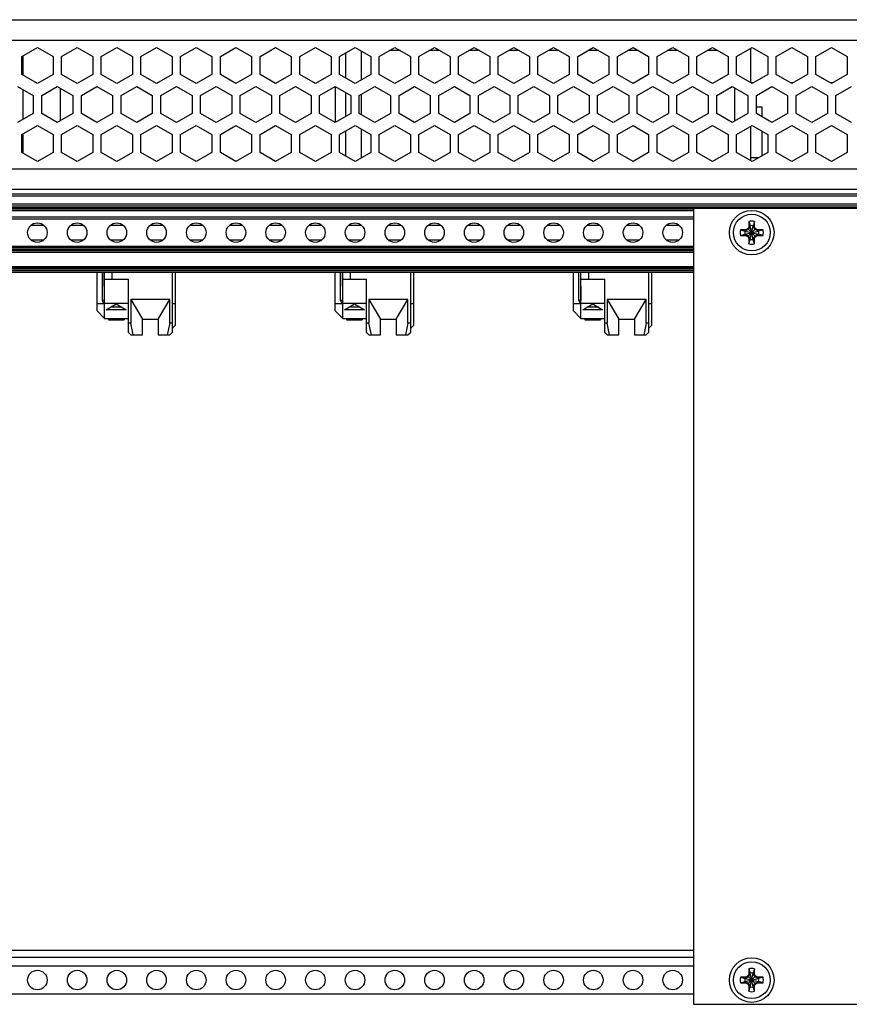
# Model space of a CAD drawing. Header units: inches. Extents: x 0 to 34, y 0 to 22.
# Tile 17 of 20: x 19.4 to 21.5, y 11.2 to 13.7. Entities that reach past the tile are written whole.
import ezdxf

# ---------------------------------------------------------------- set-up
doc = ezdxf.new("R2010")
doc.units = ezdxf.units.IN
doc.header["$LTSCALE"] = 1.87
doc.header["$MEASUREMENT"] = 0
doc.layers.get('0').update_dxf_attribs({"linetype": 'CONTINUOUS'})
doc.layers.add('02___PRT_ALL_AXES', color=7, linetype='CONTINUOUS')

msp = doc.modelspace()

# ---------------------------------------------------------------- linework, layer by layer
at = {"color": 7, "linetype": 'CONTINUOUS'}
for p, q in [((13.4049, 13.6675), (22.8656, 13.6675)), ((13.8961, 13.6163), (22.3744, 13.6163)), ((19.4459, 13.5751), (19.4852, 13.5978)), ((19.4852, 13.5978), (19.5246, 13.5751)), ((19.5459, 13.5751), (19.5852, 13.5978)), ((19.5852, 13.5978), (19.6246, 13.5751)), ((19.6459, 13.5751), (19.6852, 13.5978)), ((19.6852, 13.5978), (19.7246, 13.5751)), ((19.7459, 13.5751), (19.7852, 13.5978)), ((19.7852, 13.5978), (19.8246, 13.5751)), ((19.8459, 13.5751), (19.8852, 13.5978)), ((19.8852, 13.5978), (19.9246, 13.5751)), ((19.9459, 13.5751), (19.9852, 13.5978)), ((19.9852, 13.5978), (20.0246, 13.5751)), ((20.0459, 13.5751), (20.0852, 13.5978)), ((20.0852, 13.5978), (20.1246, 13.5751)), ((20.1459, 13.5751), (20.1852, 13.5978)), ((20.1852, 13.5978), (20.2246, 13.5751)), ((20.2459, 13.5751), (20.2852, 13.5978)), ((20.2852, 13.5978), (20.3246, 13.5751)), ((20.3459, 13.5751), (20.3852, 13.5978)), ((20.3852, 13.5978), (20.4246, 13.5751)), ((20.4459, 13.5751), (20.4852, 13.5978)), ((20.4852, 13.5978), (20.5246, 13.5751)), ((20.5459, 13.5751), (20.5852, 13.5978)), ((20.5852, 13.5978), (20.6246, 13.5751)), ((20.6459, 13.5751), (20.6852, 13.5978)), ((20.6852, 13.5978), (20.7246, 13.5751)), ((20.7459, 13.5751), (20.7852, 13.5978)), ((20.7852, 13.5978), (20.8246, 13.5751)), ((20.8459, 13.5751), (20.8852, 13.5978)), ((20.8852, 13.5978), (20.9246, 13.5751)), ((20.9459, 13.5751), (20.9852, 13.5978)), ((20.9852, 13.5978), (21.0246, 13.5751)), ((21.0459, 13.5751), (21.0852, 13.5978)), ((21.0852, 13.5978), (21.1246, 13.5751)), ((21.1459, 13.5751), (21.1852, 13.5978)), ((21.1852, 13.5978), (21.2246, 13.5751)), ((21.2459, 13.5751), (21.2852, 13.5978)), ((21.2852, 13.5978), (21.3246, 13.5751)), ((21.3459, 13.5751), (21.3852, 13.5978)), ((21.3852, 13.5978), (21.4246, 13.5751)), ((21.4459, 13.5751), (21.4852, 13.5978)), ((21.4852, 13.5978), (21.5246, 13.5751)), ((19.4459, 13.5296), (19.4459, 13.5751)), ((19.5246, 13.5751), (19.5246, 13.5296)), ((19.5459, 13.5296), (19.5459, 13.5751)), ((19.6246, 13.5751), (19.6246, 13.5296)), ((19.6459, 13.5296), (19.6459, 13.5751)), ((19.7246, 13.5751), (19.7246, 13.5296)), ((19.7459, 13.5296), (19.7459, 13.5751)), ((19.8246, 13.5751), (19.8246, 13.5296)), ((19.8459, 13.5296), (19.8459, 13.5751)), ((19.9246, 13.5751), (19.9246, 13.5296)), ((19.9459, 13.5296), (19.9459, 13.5751)), ((20.0246, 13.5751), (20.0246, 13.5296)), ((20.0459, 13.5296), (20.0459, 13.5751)), ((20.1246, 13.5751), (20.1246, 13.5296)), ((20.1459, 13.5296), (20.1459, 13.5751)), ((20.2246, 13.5751), (20.2246, 13.5296)), ((20.2459, 13.5296), (20.2459, 13.5751)), ((20.3006, 13.5889), (20.3006, 13.5157)), ((20.3246, 13.5751), (20.3246, 13.5296)), ((20.3459, 13.5296), (20.3459, 13.5751)), ((20.3984, 13.5902), (20.3721, 13.5902)), ((20.4246, 13.5751), (20.4246, 13.5296)), ((20.4459, 13.5296), (20.4459, 13.5751)), ((20.4984, 13.5902), (20.4721, 13.5902)), ((20.5246, 13.5751), (20.5246, 13.5296)), ((20.5459, 13.5296), (20.5459, 13.5751)), ((20.5984, 13.5902), (20.5721, 13.5902)), ((20.6246, 13.5751), (20.6246, 13.5296)), ((20.6459, 13.5296), (20.6459, 13.5751)), ((20.6984, 13.5902), (20.6721, 13.5902)), ((20.7246, 13.5751), (20.7246, 13.5296)), ((20.7459, 13.5296), (20.7459, 13.5751)), ((20.7984, 13.5902), (20.7721, 13.5902)), ((20.8246, 13.5751), (20.8246, 13.5296)), ((20.8459, 13.5296), (20.8459, 13.5751)), ((20.8984, 13.5902), (20.8721, 13.5902)), ((20.9246, 13.5751), (20.9246, 13.5296)), ((20.9459, 13.5296), (20.9459, 13.5751)), ((20.9984, 13.5902), (20.9721, 13.5902)), ((21.0246, 13.5751), (21.0246, 13.5296)), ((21.0459, 13.5296), (21.0459, 13.5751)), ((21.0984, 13.5902), (21.0721, 13.5902)), ((21.1246, 13.5751), (21.1246, 13.5296)), ((21.1459, 13.5296), (21.1459, 13.5751)), ((21.1984, 13.5902), (21.1721, 13.5902)), ((21.2246, 13.5751), (21.2246, 13.5296)), ((21.2459, 13.5296), (21.2459, 13.5751)), ((21.3246, 13.5751), (21.3246, 13.5296)), ((21.3459, 13.5296), (21.3459, 13.5751)), ((21.4246, 13.5751), (21.4246, 13.5296)), ((21.4459, 13.5296), (21.4459, 13.5751)), ((21.5246, 13.5751), (21.5246, 13.5296)), ((19.4852, 13.5069), (19.4459, 13.5296)), ((19.5246, 13.5296), (19.4852, 13.5069)), ((19.5852, 13.5069), (19.5459, 13.5296)), ((19.6246, 13.5296), (19.5852, 13.5069)), ((19.6852, 13.5069), (19.6459, 13.5296)), ((19.7246, 13.5296), (19.6852, 13.5069)), ((19.7852, 13.5069), (19.7459, 13.5296)), ((19.8246, 13.5296), (19.7852, 13.5069)), ((19.8852, 13.5069), (19.8459, 13.5296)), ((19.9246, 13.5296), (19.8852, 13.5069)), ((19.9852, 13.5069), (19.9459, 13.5296)), ((20.0246, 13.5296), (19.9852, 13.5069)), ((20.0852, 13.5069), (20.0459, 13.5296)), ((20.1246, 13.5296), (20.0852, 13.5069)), ((20.1852, 13.5069), (20.1459, 13.5296)), ((20.2246, 13.5296), (20.1852, 13.5069)), ((20.2852, 13.5069), (20.2459, 13.5296)), ((20.3246, 13.5296), (20.2852, 13.5069)), ((20.3852, 13.5069), (20.3459, 13.5296)), ((20.4246, 13.5296), (20.3852, 13.5069)), ((20.4852, 13.5069), (20.4459, 13.5296)), ((20.5246, 13.5296), (20.4852, 13.5069)), ((20.5852, 13.5069), (20.5459, 13.5296)), ((20.6246, 13.5296), (20.5852, 13.5069)), ((20.6852, 13.5069), (20.6459, 13.5296)), ((20.7246, 13.5296), (20.6852, 13.5069)), ((20.7852, 13.5069), (20.7459, 13.5296)), ((20.8246, 13.5296), (20.7852, 13.5069)), ((20.8852, 13.5069), (20.8459, 13.5296)), ((20.9246, 13.5296), (20.8852, 13.5069)), ((20.9852, 13.5069), (20.9459, 13.5296)), ((21.0246, 13.5296), (20.9852, 13.5069)), ((21.0852, 13.5069), (21.0459, 13.5296)), ((21.1246, 13.5296), (21.0852, 13.5069)), ((21.1852, 13.5069), (21.1459, 13.5296)), ((21.2246, 13.5296), (21.1852, 13.5069)), ((21.2852, 13.5069), (21.2459, 13.5296)), ((21.3246, 13.5296), (21.2852, 13.5069)), ((21.3852, 13.5069), (21.3459, 13.5296)), ((21.4246, 13.5296), (21.3852, 13.5069)), ((21.4852, 13.5069), (21.4459, 13.5296)), ((21.5246, 13.5296), (21.4852, 13.5069)), ((19.4352, 13.4994), (19.4746, 13.4767)), ((19.4959, 13.4767), (19.5352, 13.4994)), ((19.5352, 13.4994), (19.5746, 13.4767)), ((19.5959, 13.4767), (19.6352, 13.4994)), ((19.6352, 13.4994), (19.6746, 13.4767)), ((19.6959, 13.4767), (19.7352, 13.4994)), ((19.7352, 13.4994), (19.7746, 13.4767)), ((19.7959, 13.4767), (19.8352, 13.4994)), ((19.8352, 13.4994), (19.8746, 13.4767)), ((19.8959, 13.4767), (19.9352, 13.4994)), ((19.9352, 13.4994), (19.9746, 13.4767)), ((19.9959, 13.4767), (20.0352, 13.4994)), ((20.0352, 13.4994), (20.0746, 13.4767)), ((20.0959, 13.4767), (20.1352, 13.4994)), ((20.1352, 13.4994), (20.1746, 13.4767)), ((20.1959, 13.4767), (20.2352, 13.4994)), ((20.2352, 13.4994), (20.2746, 13.4767)), ((20.2959, 13.4767), (20.3352, 13.4994)), ((20.3352, 13.4994), (20.3746, 13.4767)), ((20.3959, 13.4767), (20.4352, 13.4994)), ((20.4352, 13.4994), (20.4746, 13.4767)), ((20.4959, 13.4767), (20.5352, 13.4994)), ((20.5352, 13.4994), (20.5746, 13.4767)), ((20.5959, 13.4767), (20.6352, 13.4994)), ((20.6352, 13.4994), (20.6746, 13.4767)), ((20.6959, 13.4767), (20.7352, 13.4994)), ((20.7352, 13.4994), (20.7746, 13.4767)), ((20.7959, 13.4767), (20.8352, 13.4994)), ((20.8352, 13.4994), (20.8746, 13.4767)), ((20.8959, 13.4767), (20.9352, 13.4994)), ((20.9352, 13.4994), (20.9746, 13.4767)), ((20.9959, 13.4767), (21.0352, 13.4994)), ((21.0352, 13.4994), (21.0746, 13.4767)), ((21.0959, 13.4767), (21.1352, 13.4994)), ((21.1352, 13.4994), (21.1746, 13.4767)), ((21.1959, 13.4767), (21.2352, 13.4994)), ((21.2352, 13.4994), (21.2746, 13.4767)), ((21.2415, 13.4121), (21.2415, 13.4957)), ((21.2959, 13.4767), (21.3352, 13.4994)), ((21.3352, 13.4994), (21.3746, 13.4767)), ((21.3959, 13.4767), (21.4352, 13.4994)), ((21.4352, 13.4994), (21.4746, 13.4767)), ((21.4959, 13.4767), (21.5352, 13.4994)), ((19.4746, 13.4767), (19.4746, 13.4312)), ((19.4959, 13.4312), (19.4959, 13.4767)), ((19.5746, 13.4767), (19.5746, 13.4312)), ((19.5959, 13.4312), (19.5959, 13.4767)), ((19.6746, 13.4767), (19.6746, 13.4312)), ((19.6959, 13.4312), (19.6959, 13.4767)), ((19.7746, 13.4767), (19.7746, 13.4312)), ((19.7959, 13.4312), (19.7959, 13.4767)), ((19.8746, 13.4767), (19.8746, 13.4312)), ((19.8959, 13.4312), (19.8959, 13.4767)), ((19.9746, 13.4767), (19.9746, 13.4312)), ((19.9959, 13.4312), (19.9959, 13.4767)), ((20.0746, 13.4767), (20.0746, 13.4312)), ((20.0959, 13.4312), (20.0959, 13.4767)), ((20.1746, 13.4767), (20.1746, 13.4312)), ((20.1959, 13.4312), (20.1959, 13.4767)), ((20.2746, 13.4767), (20.2746, 13.4312)), ((20.2959, 13.4312), (20.2959, 13.4767)), ((20.3006, 13.4794), (20.3006, 13.4285)), ((20.3746, 13.4767), (20.3746, 13.4312)), ((20.3959, 13.4312), (20.3959, 13.4767)), ((20.4746, 13.4767), (20.4746, 13.4312)), ((20.4959, 13.4312), (20.4959, 13.4767)), ((20.5746, 13.4767), (20.5746, 13.4312)), ((20.5959, 13.4312), (20.5959, 13.4767)), ((20.6746, 13.4767), (20.6746, 13.4312)), ((20.6959, 13.4312), (20.6959, 13.4767)), ((20.7746, 13.4767), (20.7746, 13.4312)), ((20.7959, 13.4312), (20.7959, 13.4767)), ((20.8746, 13.4767), (20.8746, 13.4312)), ((20.8959, 13.4312), (20.8959, 13.4767)), ((20.9746, 13.4767), (20.9746, 13.4312)), ((20.9959, 13.4312), (20.9959, 13.4767)), ((21.0746, 13.4767), (21.0746, 13.4312)), ((21.0959, 13.4312), (21.0959, 13.4767)), ((21.1746, 13.4767), (21.1746, 13.4312)), ((21.1959, 13.4312), (21.1959, 13.4767)), ((21.2746, 13.4767), (21.2746, 13.4312)), ((21.2959, 13.4312), (21.2959, 13.4767)), ((21.3746, 13.4767), (21.3746, 13.4312)), ((21.3959, 13.4312), (21.3959, 13.4767)), ((21.4746, 13.4767), (21.4746, 13.4312)), ((21.4959, 13.4312), (21.4959, 13.4767)), ((21.3104, 13.4475), (21.2959, 13.4475)), ((21.3104, 13.4228), (21.3104, 13.4475)), ((19.4746, 13.4312), (19.4352, 13.4085)), ((19.5352, 13.4085), (19.4959, 13.4312)), ((19.5746, 13.4312), (19.5352, 13.4085)), ((19.6352, 13.4085), (19.5959, 13.4312)), ((19.6746, 13.4312), (19.6352, 13.4085)), ((19.7352, 13.4085), (19.6959, 13.4312)), ((19.7746, 13.4312), (19.7352, 13.4085)), ((19.8352, 13.4085), (19.7959, 13.4312)), ((19.8746, 13.4312), (19.8352, 13.4085)), ((19.9352, 13.4085), (19.8959, 13.4312)), ((19.9746, 13.4312), (19.9352, 13.4085)), ((20.0352, 13.4085), (19.9959, 13.4312)), ((20.0746, 13.4312), (20.0352, 13.4085)), ((20.1352, 13.4085), (20.0959, 13.4312)), ((20.1746, 13.4312), (20.1352, 13.4085)), ((20.2352, 13.4085), (20.1959, 13.4312)), ((20.2746, 13.4312), (20.2352, 13.4085)), ((20.3352, 13.4085), (20.2959, 13.4312)), ((20.3746, 13.4312), (20.3352, 13.4085)), ((20.4352, 13.4085), (20.3959, 13.4312)), ((20.4746, 13.4312), (20.4352, 13.4085)), ((20.5352, 13.4085), (20.4959, 13.4312)), ((20.5746, 13.4312), (20.5352, 13.4085)), ((20.6352, 13.4085), (20.5959, 13.4312)), ((20.6746, 13.4312), (20.6352, 13.4085)), ((20.7352, 13.4085), (20.6959, 13.4312)), ((20.7746, 13.4312), (20.7352, 13.4085)), ((20.8352, 13.4085), (20.7959, 13.4312)), ((20.8746, 13.4312), (20.8352, 13.4085)), ((20.9352, 13.4085), (20.8959, 13.4312)), ((20.9746, 13.4312), (20.9352, 13.4085)), ((21.0352, 13.4085), (20.9959, 13.4312)), ((21.0746, 13.4312), (21.0352, 13.4085)), ((21.1352, 13.4085), (21.0959, 13.4312)), ((21.1746, 13.4312), (21.1352, 13.4085)), ((21.2352, 13.4085), (21.1959, 13.4312)), ((21.2746, 13.4312), (21.2352, 13.4085)), ((21.3352, 13.4085), (21.2959, 13.4312)), ((21.3746, 13.4312), (21.3352, 13.4085)), ((21.4352, 13.4085), (21.3959, 13.4312)), ((21.4746, 13.4312), (21.4352, 13.4085)), ((21.5352, 13.4085), (21.4959, 13.4312)), ((19.4459, 13.3782), (19.4852, 13.401)), ((19.4852, 13.401), (19.5246, 13.3782)), ((19.5459, 13.3782), (19.5852, 13.401)), ((19.5852, 13.401), (19.6246, 13.3782)), ((19.6459, 13.3782), (19.6852, 13.401)), ((19.6852, 13.401), (19.7246, 13.3782)), ((19.7459, 13.3782), (19.7852, 13.401)), ((19.7852, 13.401), (19.8246, 13.3782)), ((19.8459, 13.3782), (19.8852, 13.401)), ((19.8852, 13.401), (19.9246, 13.3782)), ((19.9459, 13.3782), (19.9852, 13.401)), ((19.9852, 13.401), (20.0246, 13.3782)), ((20.0459, 13.3782), (20.0852, 13.401)), ((20.0852, 13.401), (20.1246, 13.3782)), ((20.1459, 13.3782), (20.1852, 13.401)), ((20.1852, 13.401), (20.2246, 13.3782)), ((20.2459, 13.3782), (20.2852, 13.401)), ((20.2852, 13.401), (20.3246, 13.3782)), ((20.3459, 13.3782), (20.3852, 13.401)), ((20.3852, 13.401), (20.4246, 13.3782)), ((20.4459, 13.3782), (20.4852, 13.401)), ((20.4852, 13.401), (20.5246, 13.3782)), ((20.5459, 13.3782), (20.5852, 13.401)), ((20.5852, 13.401), (20.6246, 13.3782)), ((20.6459, 13.3782), (20.6852, 13.401)), ((20.6852, 13.401), (20.7246, 13.3782)), ((20.7459, 13.3782), (20.7852, 13.401)), ((20.7852, 13.401), (20.8246, 13.3782)), ((20.8459, 13.3782), (20.8852, 13.401)), ((20.8852, 13.401), (20.9246, 13.3782)), ((20.9459, 13.3782), (20.9852, 13.401)), ((20.9852, 13.401), (21.0246, 13.3782)), ((21.0459, 13.3782), (21.0852, 13.401)), ((21.0852, 13.401), (21.1246, 13.3782)), ((21.1459, 13.3782), (21.1852, 13.401)), ((21.1852, 13.401), (21.2246, 13.3782)), ((21.2459, 13.3782), (21.2852, 13.401)), ((21.2852, 13.401), (21.3246, 13.3782)), ((21.3459, 13.3782), (21.3852, 13.401)), ((21.3852, 13.401), (21.4246, 13.3782)), ((21.4459, 13.3782), (21.4852, 13.401)), ((21.4852, 13.401), (21.5246, 13.3782)), ((19.4459, 13.3328), (19.4459, 13.3782)), ((19.5246, 13.3782), (19.5246, 13.3328)), ((19.5459, 13.3328), (19.5459, 13.3782)), ((19.6246, 13.3782), (19.6246, 13.3328)), ((19.6459, 13.3328), (19.6459, 13.3782)), ((19.7246, 13.3782), (19.7246, 13.3328)), ((19.7459, 13.3328), (19.7459, 13.3782)), ((19.8246, 13.3782), (19.8246, 13.3328)), ((19.8459, 13.3328), (19.8459, 13.3782)), ((19.9246, 13.3782), (19.9246, 13.3328)), ((19.9459, 13.3328), (19.9459, 13.3782)), ((20.0246, 13.3782), (20.0246, 13.3328)), ((20.0459, 13.3328), (20.0459, 13.3782)), ((20.1246, 13.3782), (20.1246, 13.3328)), ((20.1459, 13.3328), (20.1459, 13.3782)), ((20.2246, 13.3782), (20.2246, 13.3328)), ((20.2459, 13.3328), (20.2459, 13.3782)), ((20.3006, 13.3921), (20.3006, 13.3189)), ((20.3246, 13.3782), (20.3246, 13.3328)), ((20.3459, 13.3328), (20.3459, 13.3782)), ((20.4246, 13.3782), (20.4246, 13.3328)), ((20.4459, 13.3328), (20.4459, 13.3782)), ((20.5246, 13.3782), (20.5246, 13.3328)), ((20.5459, 13.3328), (20.5459, 13.3782)), ((20.6246, 13.3782), (20.6246, 13.3328)), ((20.6459, 13.3328), (20.6459, 13.3782)), ((20.7246, 13.3782), (20.7246, 13.3328)), ((20.7459, 13.3328), (20.7459, 13.3782)), ((20.8246, 13.3782), (20.8246, 13.3328)), ((20.8459, 13.3328), (20.8459, 13.3782)), ((20.9246, 13.3782), (20.9246, 13.3328)), ((20.9459, 13.3328), (20.9459, 13.3782)), ((21.0246, 13.3782), (21.0246, 13.3328)), ((21.0459, 13.3328), (21.0459, 13.3782)), ((21.1246, 13.3782), (21.1246, 13.3328)), ((21.1459, 13.3328), (21.1459, 13.3782)), ((21.2246, 13.3782), (21.2246, 13.3328)), ((21.2459, 13.3328), (21.2459, 13.3782)), ((21.3104, 13.3246), (21.3104, 13.3864)), ((21.3246, 13.3782), (21.3246, 13.3328)), ((21.3459, 13.3328), (21.3459, 13.3782)), ((21.4246, 13.3782), (21.4246, 13.3328)), ((21.4459, 13.3328), (21.4459, 13.3782)), ((21.5246, 13.3782), (21.5246, 13.3328)), ((19.4852, 13.31), (19.4459, 13.3328)), ((19.5246, 13.3328), (19.4852, 13.31)), ((19.5852, 13.31), (19.5459, 13.3328)), ((19.6246, 13.3328), (19.5852, 13.31)), ((19.6852, 13.31), (19.6459, 13.3328)), ((19.7246, 13.3328), (19.6852, 13.31)), ((19.7852, 13.31), (19.7459, 13.3328)), ((19.8246, 13.3328), (19.7852, 13.31)), ((19.8852, 13.31), (19.8459, 13.3328)), ((19.9246, 13.3328), (19.8852, 13.31)), ((19.9852, 13.31), (19.9459, 13.3328)), ((20.0246, 13.3328), (19.9852, 13.31)), ((20.0852, 13.31), (20.0459, 13.3328)), ((20.1246, 13.3328), (20.0852, 13.31)), ((20.1852, 13.31), (20.1459, 13.3328)), ((20.2246, 13.3328), (20.1852, 13.31)), ((20.2852, 13.31), (20.2459, 13.3328)), ((20.3246, 13.3328), (20.2852, 13.31)), ((20.3852, 13.31), (20.3459, 13.3328)), ((20.4246, 13.3328), (20.3852, 13.31)), ((20.4852, 13.31), (20.4459, 13.3328)), ((20.5246, 13.3328), (20.4852, 13.31)), ((20.5852, 13.31), (20.5459, 13.3328)), ((20.6246, 13.3328), (20.5852, 13.31)), ((20.6852, 13.31), (20.6459, 13.3328)), ((20.7246, 13.3328), (20.6852, 13.31)), ((20.7852, 13.31), (20.7459, 13.3328)), ((20.8246, 13.3328), (20.7852, 13.31)), ((20.8852, 13.31), (20.8459, 13.3328)), ((20.9246, 13.3328), (20.8852, 13.31)), ((20.9852, 13.31), (20.9459, 13.3328)), ((21.0246, 13.3328), (20.9852, 13.31)), ((21.0852, 13.31), (21.0459, 13.3328)), ((21.1246, 13.3328), (21.0852, 13.31)), ((21.1852, 13.31), (21.1459, 13.3328)), ((21.2246, 13.3328), (21.1852, 13.31)), ((21.2852, 13.31), (21.2459, 13.3328)), ((21.3246, 13.3328), (21.2852, 13.31)), ((21.3852, 13.31), (21.3459, 13.3328)), ((21.4246, 13.3328), (21.3852, 13.31)), ((21.4852, 13.31), (21.4459, 13.3328)), ((21.5246, 13.3328), (21.4852, 13.31)), ((21.3017, 13.3195), (21.2809, 13.3195)), ((22.3744, 13.291), (13.8961, 13.291)), ((22.3852, 13.228), (13.8852, 13.228)), ((13.8852, 13.2241), (22.3852, 13.2241)), ((22.3744, 13.2398), (13.8961, 13.2398)), ((22.3852, 13.2024), (13.8852, 13.2024)), ((13.8852, 13.1985), (22.3852, 13.1985)), ((13.9295, 13.1945), (22.341, 13.1945)), ((21.1372, 13.1899), (13.9295, 13.1899)), ((13.9295, 13.1867), (21.1372, 13.187)), ((13.9295, 13.1867), (21.1372, 13.1863)), ((22.3313, 13.1921), (21.1372, 13.1921)), ((21.1372, 13.1921), (21.1372, 11.1871)), ((21.1372, 13.1699), (13.9295, 13.1699)), ((13.9295, 13.166), (21.1372, 13.166)), ((19.4699, 13.1502), (19.5006, 13.1502)), ((19.5699, 13.1502), (19.6006, 13.1502)), ((19.6699, 13.1502), (19.7006, 13.1502)), ((19.7699, 13.1502), (19.8006, 13.1502)), ((19.8699, 13.1502), (19.9006, 13.1502)), ((19.9699, 13.1502), (20.0006, 13.1502)), ((20.0699, 13.1502), (20.1006, 13.1502)), ((20.1699, 13.1502), (20.2006, 13.1502)), ((20.2699, 13.1502), (20.3006, 13.1502)), ((20.3699, 13.1502), (20.4006, 13.1502)), ((20.4699, 13.1502), (20.5006, 13.1502)), ((20.5699, 13.1502), (20.6006, 13.1502)), ((20.6699, 13.1502), (20.7006, 13.1502)), ((20.7699, 13.1502), (20.8006, 13.1502)), ((20.8699, 13.1502), (20.9006, 13.1502)), ((20.9699, 13.1502), (21.0006, 13.1502)), ((21.0699, 13.1502), (21.1006, 13.1502)), ((21.2806, 13.1475), (21.2759, 13.1394)), ((21.277, 13.1594), (21.277, 13.1448)), ((21.277, 13.1594), (21.2806, 13.1482)), ((21.277, 13.1448), (21.2806, 13.1475)), ((21.2806, 13.1139), (21.2879, 13.1482)), ((21.2806, 13.1482), (21.2806, 13.1475)), ((21.2879, 13.1139), (21.2806, 13.1482)), ((21.2806, 13.1146), (21.2879, 13.1475)), ((21.2879, 13.1146), (21.2806, 13.1475)), ((21.2915, 13.1594), (21.2879, 13.1482)), ((21.2879, 13.1475), (21.2879, 13.1482)), ((21.2915, 13.1448), (21.2879, 13.1475)), ((21.2926, 13.1394), (21.2879, 13.1475)), ((21.2915, 13.1448), (21.2915, 13.1594)), ((21.2705, 13.1383), (21.2559, 13.1383)), ((21.2559, 13.1383), (21.2671, 13.1347)), ((21.2559, 13.1238), (21.2671, 13.1274)), ((21.2559, 13.1238), (21.2705, 13.1238)), ((21.2671, 13.1274), (21.3014, 13.1347)), ((21.2678, 13.1347), (21.2671, 13.1347)), ((21.2671, 13.1347), (21.3014, 13.1274)), ((21.2671, 13.1274), (21.2678, 13.1274)), ((21.2759, 13.1394), (21.2678, 13.1347)), ((21.2705, 13.1383), (21.2678, 13.1347)), ((21.2678, 13.1274), (21.3007, 13.1347)), ((21.2678, 13.1347), (21.3007, 13.1274)), ((21.2678, 13.1274), (21.2759, 13.1227)), ((21.2705, 13.1238), (21.2678, 13.1274)), ((21.2746, 13.1407), (21.2705, 13.1383)), ((21.2705, 13.1238), (21.2746, 13.1214)), ((21.277, 13.1448), (21.2746, 13.1407)), ((21.2746, 13.1214), (21.2939, 13.1407)), ((21.2746, 13.1407), (21.2939, 13.1214)), ((21.2746, 13.1214), (21.277, 13.1173)), ((21.2759, 13.1227), (21.2806, 13.1146)), ((21.2879, 13.1146), (21.2926, 13.1227)), ((21.2939, 13.1407), (21.2915, 13.1448)), ((21.2915, 13.1173), (21.2939, 13.1214)), ((21.3007, 13.1347), (21.2926, 13.1394)), ((21.2926, 13.1227), (21.3007, 13.1274)), ((21.298, 13.1383), (21.2939, 13.1407)), ((21.2939, 13.1214), (21.298, 13.1238)), ((21.3126, 13.1383), (21.298, 13.1383)), ((21.298, 13.1383), (21.3007, 13.1347)), ((21.298, 13.1238), (21.3007, 13.1274)), ((21.298, 13.1238), (21.3126, 13.1238)), ((21.3014, 13.1347), (21.3007, 13.1347)), ((21.3007, 13.1274), (21.3014, 13.1274)), ((21.3126, 13.1383), (21.3014, 13.1347)), ((21.3126, 13.1238), (21.3014, 13.1274)), ((19.5006, 13.1119), (19.4699, 13.1119)), ((19.6006, 13.1119), (19.5699, 13.1119)), ((19.7006, 13.1119), (19.6699, 13.1119)), ((19.8006, 13.1119), (19.7699, 13.1119)), ((19.9006, 13.1119), (19.8699, 13.1119)), ((20.0006, 13.1119), (19.9699, 13.1119)), ((20.1006, 13.1119), (20.0699, 13.1119)), ((20.2006, 13.1119), (20.1699, 13.1119)), ((20.3006, 13.1119), (20.2699, 13.1119)), ((20.4006, 13.1119), (20.3699, 13.1119)), ((20.5006, 13.1119), (20.4699, 13.1119)), ((20.6006, 13.1119), (20.5699, 13.1119)), ((20.7006, 13.1119), (20.6699, 13.1119)), ((20.8006, 13.1119), (20.7699, 13.1119)), ((20.9006, 13.1119), (20.8699, 13.1119)), ((21.0006, 13.1119), (20.9699, 13.1119)), ((21.1006, 13.1119), (21.0699, 13.1119)), ((21.277, 13.1173), (21.277, 13.1027)), ((21.277, 13.1173), (21.2806, 13.1146)), ((21.277, 13.1027), (21.2806, 13.1139)), ((21.2806, 13.1146), (21.2806, 13.1139)), ((21.2915, 13.1173), (21.2879, 13.1146)), ((21.2879, 13.1139), (21.2879, 13.1146)), ((21.2915, 13.1027), (21.2879, 13.1139)), ((21.2915, 13.1027), (21.2915, 13.1173)), ((21.1372, 13.0961), (13.9295, 13.0961)), ((13.9295, 13.095), (21.1372, 13.095)), ((21.1372, 13.0922), (13.9295, 13.0922)), ((13.9295, 13.0882), (21.1372, 13.0882)), ((21.1372, 13.0849), (13.9295, 13.0849)), ((13.9295, 13.0822), (21.1372, 13.0818)), ((13.9295, 13.0813), (21.1372, 13.0817)), ((13.9295, 13.0459), (21.1372, 13.0459)), ((21.1372, 13.0451), (13.9295, 13.0451)), ((13.9295, 13.0423), (21.1372, 13.0423)), ((21.1372, 13.039), (13.9295, 13.039)), ((21.1372, 13.0351), (13.9295, 13.0351)), ((13.9295, 13.0311), (21.1372, 13.0311)), ((19.6345, 13.0311), (19.6345, 12.9346)), ((19.6488, 12.9603), (19.6488, 13.0311)), ((19.6527, 13.0311), (19.6536, 12.9603)), ((19.6541, 12.9249), (19.6541, 13.0311)), ((19.6738, 13.0134), (19.6738, 13.0311)), ((19.8244, 13.0311), (19.8244, 12.8796)), ((19.8329, 12.8979), (19.8329, 13.0311)), ((20.2345, 13.0311), (20.2345, 12.9346)), ((20.2488, 12.9603), (20.2488, 13.0311)), ((20.2527, 13.0311), (20.2536, 12.9603)), ((20.2541, 12.9249), (20.2541, 13.0311)), ((20.2738, 13.0134), (20.2738, 13.0311)), ((20.4244, 13.0311), (20.4244, 12.8796)), ((20.4329, 12.8979), (20.4329, 13.0311)), ((20.8345, 13.0311), (20.8345, 12.9346)), ((20.8488, 12.9603), (20.8488, 13.0311)), ((20.8527, 13.0311), (20.8536, 12.9603)), ((20.8541, 12.9249), (20.8541, 13.0311)), ((20.8738, 13.0134), (20.8738, 13.0311)), ((21.0244, 13.0311), (21.0244, 12.8796)), ((21.0329, 12.8979), (21.0329, 13.0311)), ((19.6541, 13.0134), (19.7142, 13.0134)), ((19.7142, 12.8796), (19.7142, 13.0134)), ((20.2541, 13.0134), (20.3142, 13.0134)), ((20.3142, 12.8796), (20.3142, 13.0134)), ((20.8541, 13.0134), (20.9142, 13.0134)), ((20.9142, 12.8796), (20.9142, 13.0134)), ((19.6345, 12.9524), (19.6541, 12.9524)), ((19.6536, 12.9603), (19.6488, 12.9603)), ((19.6541, 12.9535), (19.7142, 12.9535)), ((19.6587, 12.9367), (19.6837, 12.9515)), ((19.6837, 12.9515), (19.7086, 12.9367)), ((19.7201, 12.9623), (19.7201, 12.9032)), ((19.8185, 12.9623), (19.7201, 12.9623)), ((19.7201, 12.9623), (19.7496, 12.913)), ((19.789, 12.913), (19.8185, 12.9623)), ((19.8185, 12.9032), (19.8185, 12.9623)), ((19.8244, 12.9524), (19.8329, 12.9524)), ((20.2345, 12.9524), (20.2541, 12.9524)), ((20.2536, 12.9603), (20.2488, 12.9603)), ((20.2541, 12.9535), (20.3142, 12.9535)), ((20.2587, 12.9367), (20.2837, 12.9515)), ((20.2837, 12.9515), (20.3086, 12.9367)), ((20.4185, 12.9623), (20.3201, 12.9623)), ((20.3201, 12.9623), (20.3201, 12.9032)), ((20.3201, 12.9623), (20.3496, 12.913)), ((20.389, 12.913), (20.4185, 12.9623)), ((20.4185, 12.9032), (20.4185, 12.9623)), ((20.4244, 12.9524), (20.4329, 12.9524)), ((20.8345, 12.9524), (20.8541, 12.9524)), ((20.8536, 12.9603), (20.8488, 12.9603)), ((20.8541, 12.9535), (20.9142, 12.9535)), ((20.8587, 12.9367), (20.8837, 12.9515)), ((20.8837, 12.9515), (20.9086, 12.9367)), ((21.0185, 12.9623), (20.9201, 12.9623)), ((20.9201, 12.9623), (20.9201, 12.9032)), ((20.9201, 12.9623), (20.9496, 12.913)), ((20.989, 12.913), (21.0185, 12.9623)), ((21.0185, 12.9032), (21.0185, 12.9623)), ((21.0244, 12.9524), (21.0329, 12.9524)), ((19.6345, 12.9346), (19.6541, 12.915)), ((19.6541, 12.915), (19.654, 12.9249)), ((19.7086, 12.9367), (19.6587, 12.9367)), ((19.698, 12.943), (19.6693, 12.943)), ((20.2345, 12.9346), (20.2541, 12.915)), ((20.2541, 12.915), (20.254, 12.9249)), ((20.3086, 12.9367), (20.2587, 12.9367)), ((20.298, 12.943), (20.2693, 12.943)), ((20.8345, 12.9346), (20.8541, 12.915)), ((20.8541, 12.915), (20.854, 12.9249)), ((20.9086, 12.9367), (20.8587, 12.9367)), ((20.898, 12.943), (20.8693, 12.943)), ((19.6541, 12.915), (19.7142, 12.915)), ((19.664, 12.915), (19.664, 12.9111)), ((19.664, 12.9111), (19.7034, 12.9111)), ((19.6655, 12.915), (19.6655, 12.9111)), ((19.6822, 12.915), (19.6822, 12.9111)), ((19.6837, 12.915), (19.6837, 12.9111)), ((19.7034, 12.915), (19.7034, 12.9111)), ((19.7201, 12.9032), (19.7142, 12.9032)), ((19.7264, 12.8737), (19.7201, 12.9032)), ((19.7496, 12.8737), (19.7496, 12.9131)), ((19.7496, 12.913), (19.789, 12.913)), ((19.789, 12.9131), (19.789, 12.8737)), ((19.8185, 12.9032), (19.8122, 12.8737)), ((19.8244, 12.9032), (19.8185, 12.9032)), ((20.2541, 12.915), (20.3142, 12.915)), ((20.264, 12.915), (20.264, 12.9111)), ((20.264, 12.9111), (20.3034, 12.9111)), ((20.2655, 12.915), (20.2655, 12.9111)), ((20.2822, 12.915), (20.2822, 12.9111)), ((20.2837, 12.915), (20.2837, 12.9111)), ((20.3034, 12.915), (20.3034, 12.9111)), ((20.3201, 12.9032), (20.3142, 12.9032)), ((20.3264, 12.8737), (20.3201, 12.9032)), ((20.3496, 12.8737), (20.3496, 12.9131)), ((20.3496, 12.913), (20.389, 12.913)), ((20.389, 12.9131), (20.389, 12.8737)), ((20.4185, 12.9032), (20.4122, 12.8737)), ((20.4244, 12.9032), (20.4185, 12.9032)), ((20.8541, 12.915), (20.9142, 12.915)), ((20.864, 12.915), (20.864, 12.9111)), ((20.864, 12.9111), (20.9034, 12.9111)), ((20.8655, 12.915), (20.8655, 12.9111)), ((20.8822, 12.915), (20.8822, 12.9111)), ((20.8837, 12.915), (20.8837, 12.9111)), ((20.9034, 12.915), (20.9034, 12.9111)), ((20.9201, 12.9032), (20.9142, 12.9032)), ((20.9264, 12.8737), (20.9201, 12.9032)), ((20.9496, 12.8737), (20.9496, 12.9131)), ((20.9496, 12.913), (20.989, 12.913)), ((20.989, 12.9131), (20.989, 12.8737)), ((21.0185, 12.9032), (21.0122, 12.8737)), ((21.0244, 12.9032), (21.0185, 12.9032)), ((19.7201, 12.8737), (19.7142, 12.8796)), ((19.7201, 12.8737), (19.7496, 12.8737)), ((19.789, 12.8737), (19.8185, 12.8737)), ((19.8185, 12.8737), (19.8244, 12.8796)), ((19.8329, 12.8979), (19.8244, 12.8894)), ((20.3201, 12.8737), (20.3142, 12.8796)), ((20.3201, 12.8737), (20.3496, 12.8737)), ((20.389, 12.8737), (20.4185, 12.8737)), ((20.4185, 12.8737), (20.4244, 12.8796)), ((20.4329, 12.8979), (20.4244, 12.8894)), ((20.9201, 12.8737), (20.9142, 12.8796)), ((20.9201, 12.8737), (20.9496, 12.8737)), ((20.989, 12.8737), (21.0185, 12.8737)), ((21.0185, 12.8737), (21.0244, 12.8796)), ((21.0329, 12.8979), (21.0244, 12.8894)), ((21.1372, 11.3229), (13.9345, 11.3229)), ((21.1372, 11.3052), (13.9345, 11.3052)), ((21.1372, 11.2835), (13.9345, 11.2835)), ((21.277, 11.2618), (21.2746, 11.2577)), ((21.2806, 11.2645), (21.2759, 11.2564)), ((21.277, 11.2764), (21.277, 11.2618)), ((21.277, 11.2764), (21.2806, 11.2652)), ((21.277, 11.2618), (21.2806, 11.2645)), ((21.2806, 11.2652), (21.2806, 11.2645)), ((21.2806, 11.2309), (21.2879, 11.2652)), ((21.2879, 11.2309), (21.2806, 11.2652)), ((21.2806, 11.2317), (21.2879, 11.2645)), ((21.2879, 11.2317), (21.2806, 11.2645)), ((21.2915, 11.2764), (21.2879, 11.2652)), ((21.2879, 11.2645), (21.2879, 11.2652)), ((21.2915, 11.2618), (21.2879, 11.2645)), ((21.2926, 11.2564), (21.2879, 11.2645)), ((21.2915, 11.2618), (21.2915, 11.2764)), ((21.2939, 11.2577), (21.2915, 11.2618)), ((21.2705, 11.2554), (21.2559, 11.2554)), ((21.2559, 11.2554), (21.2671, 11.2517)), ((21.2559, 11.2408), (21.2671, 11.2444)), ((21.2559, 11.2408), (21.2705, 11.2408)), ((21.2671, 11.2444), (21.3014, 11.2517)), ((21.2678, 11.2517), (21.2671, 11.2517)), ((21.2671, 11.2517), (21.3014, 11.2444)), ((21.2671, 11.2444), (21.2678, 11.2444)), ((21.2759, 11.2564), (21.2678, 11.2517)), ((21.2705, 11.2554), (21.2678, 11.2517)), ((21.2678, 11.2444), (21.3007, 11.2517)), ((21.2678, 11.2517), (21.3007, 11.2444)), ((21.2678, 11.2444), (21.2759, 11.2398)), ((21.2705, 11.2408), (21.2678, 11.2444)), ((21.2746, 11.2577), (21.2705, 11.2554)), ((21.2705, 11.2408), (21.2746, 11.2384)), ((21.2746, 11.2384), (21.2939, 11.2577)), ((21.2746, 11.2577), (21.2939, 11.2384)), ((21.2746, 11.2384), (21.277, 11.2343)), ((21.2759, 11.2398), (21.2806, 11.2317)), ((21.2879, 11.2317), (21.2926, 11.2398)), ((21.2915, 11.2343), (21.2939, 11.2384)), ((21.3007, 11.2517), (21.2926, 11.2564)), ((21.2926, 11.2398), (21.3007, 11.2444)), ((21.298, 11.2554), (21.2939, 11.2577)), ((21.2939, 11.2384), (21.298, 11.2408)), ((21.3126, 11.2554), (21.298, 11.2554)), ((21.298, 11.2554), (21.3007, 11.2517)), ((21.298, 11.2408), (21.3007, 11.2444)), ((21.298, 11.2408), (21.3126, 11.2408)), ((21.3014, 11.2517), (21.3007, 11.2517)), ((21.3007, 11.2444), (21.3014, 11.2444)), ((21.3126, 11.2554), (21.3014, 11.2517)), ((21.3126, 11.2408), (21.3014, 11.2444)), ((21.1372, 11.2126), (13.9345, 11.2126)), ((21.277, 11.2343), (21.2806, 11.2317)), ((21.277, 11.2343), (21.277, 11.2198)), ((21.277, 11.2198), (21.2806, 11.2309)), ((21.2806, 11.2317), (21.2806, 11.2309)), ((21.2915, 11.2343), (21.2879, 11.2317)), ((21.2879, 11.2309), (21.2879, 11.2317)), ((21.2915, 11.2198), (21.2879, 11.2309)), ((21.2915, 11.2198), (21.2915, 11.2343)), ((21.1372, 11.1871), (22.3313, 11.1871))]:
    msp.add_line(p, q, dxfattribs=at)
at = {"color": 3, "linetype": 'CONTINUOUS'}
for p, q in [((21.2817, 13.5089), (21.2887, 13.5089)), ((21.3817, 13.5089), (21.3887, 13.5089)), ((21.4817, 13.5089), (21.4887, 13.5089))]:
    msp.add_line(p, q, dxfattribs=at)
at = {"color": 7, "linetype": 'CONTINUOUS'}
for centre, radius in [((21.2843, 13.1311), 0.0561), ((21.2843, 13.1311), 0.0463), ((19.4852, 13.1311), 0.0246), ((19.5852, 13.1311), 0.0246), ((19.6852, 13.1311), 0.0246), ((19.7852, 13.1311), 0.0246), ((19.8852, 13.1311), 0.0246), ((19.9852, 13.1311), 0.0246), ((20.0852, 13.1311), 0.0246), ((20.1852, 13.1311), 0.0246), ((20.2852, 13.1311), 0.0246), ((20.3852, 13.1311), 0.0246), ((20.4852, 13.1311), 0.0246), ((20.5852, 13.1311), 0.0246), ((20.6852, 13.1311), 0.0246), ((20.7852, 13.1311), 0.0246), ((20.8852, 13.1311), 0.0246), ((20.9852, 13.1311), 0.0246), ((21.0852, 13.1311), 0.0246), ((21.2843, 11.2481), 0.0561), ((21.2843, 11.2481), 0.0463), ((19.4852, 11.2481), 0.0246), ((19.5852, 11.2481), 0.0246), ((19.6852, 11.2481), 0.0246), ((19.7852, 11.2481), 0.0246), ((19.8852, 11.2481), 0.0246), ((19.9852, 11.2481), 0.0246), ((20.0852, 11.2481), 0.0246), ((20.1852, 11.2481), 0.0246), ((20.2852, 11.2481), 0.0246), ((20.3852, 11.2481), 0.0246), ((20.4852, 11.2481), 0.0246), ((20.5852, 11.2481), 0.0246), ((20.6852, 11.2481), 0.0246), ((20.7852, 11.2481), 0.0246), ((20.8852, 11.2481), 0.0246), ((20.9852, 11.2481), 0.0246), ((21.0852, 11.2481), 0.0246)]:
    msp.add_circle(centre, radius, dxfattribs=at)
for centre, radius, start, end in [((21.2843, 13.1311), 0.0292, 75.5723, 104.4277), ((21.2843, 13.1311), 0.0175, 78.0164, 101.9836), ((21.2843, 13.1311), 0.0292, 165.5723, 194.4277), ((21.2843, 13.1311), 0.0175, 168.0164, 191.9836), ((21.2843, 13.1311), 0.0175, 348.0164, 11.9836), ((21.2843, 13.1311), 0.0292, 345.5723, 14.4277), ((21.2843, 13.1311), 0.0292, 255.5723, 284.4277), ((21.2843, 13.1311), 0.0175, 258.0164, 281.9836), ((21.2843, 11.2481), 0.0292, 75.5723, 104.4277), ((21.2843, 11.2481), 0.0175, 78.0164, 101.9836), ((21.2843, 11.2481), 0.0292, 165.5723, 194.4277), ((21.2843, 11.2481), 0.0175, 168.0164, 191.9836), ((21.2843, 11.2481), 0.0175, 348.0164, 11.9836), ((21.2843, 11.2481), 0.0292, 345.5723, 14.4277), ((21.2843, 11.2481), 0.0292, 255.5723, 284.4277), ((21.2843, 11.2481), 0.0175, 258.0164, 281.9836)]:
    msp.add_arc(centre, radius, start, end, dxfattribs=at)
for centre, major_axis, start_param, end_param in [((19.6567, 12.9603), (0, 0.00787), 1.570796, 2.751217), ((20.2567, 12.9603), (0.00787, 0), 3.141593, 4.322014), ((20.8567, 12.9603), (0, 0.00787), 1.570796, 2.751217)]:
    msp.add_ellipse(centre, major_axis=major_axis, ratio=1, start_param=start_param, end_param=end_param, dxfattribs=at)
at = {"layer": '02___PRT_ALL_AXES', "color": 7, "linetype": 'CONTINUOUS'}
for p, q in [((21.2809, 13.5953), (21.2809, 13.5094)), ((19.449, 13.5278), (19.449, 13.5769)), ((20.2612, 13.5839), (20.2612, 13.5207)), ((19.5434, 13.4132), (19.5434, 13.4947)), ((20.2361, 13.4089), (20.2361, 13.4989)), ((19.449, 13.4164), (19.449, 13.4915)), ((20.2612, 13.4844), (20.2612, 13.4235)), ((21.2809, 13.3985), (21.2809, 13.3125)), ((19.449, 13.331), (19.449, 13.38)), ((20.2612, 13.3871), (20.2612, 13.3239))]:
    msp.add_line(p, q, dxfattribs=at)

doc.saveas('drawing.dxf')
